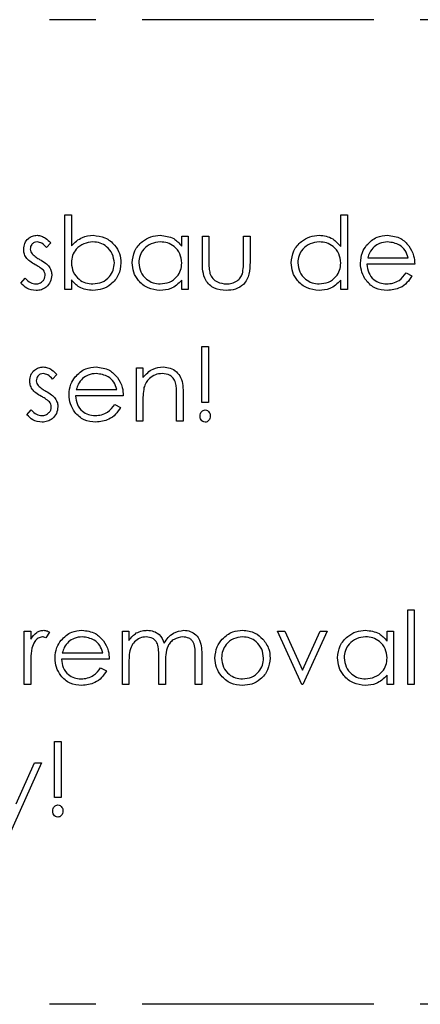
# Model space of a CAD drawing. Header units: millimetres. Extents: x 0 to 2100, y 0 to 1485.
# Tile 8 of 44: x 1446 to 1501, y 372 to 507. Entities that reach past the tile are written whole.
import ezdxf

# ---------------------------------------------------------------- set-up
doc = ezdxf.new("R2010")
doc.units = ezdxf.units.MM
doc.header["$LTSCALE"] = 5
doc.linetypes.add('CENTER', pattern=[10.16, 6.35, -1.27, 1.27, -1.27])

msp = doc.modelspace()

# ---------------------------------------------------------------- linework, layer by layer
at = {"color": 7, "linetype": 'CENTER', "lineweight": 25}
for p, q in [((1596.519, 507.269), (1246.519, 507.269)), ((1596.519, 372.269), (1246.519, 372.269))]:
    msp.add_line(p, q, dxfattribs=at)
at = {"color": 7, "linetype": 'Continuous', "lineweight": 25}
for p, q in [((1452.556, 480.525), (1453.454, 480.525)), ((1452.556, 470.269), (1452.556, 480.525)), ((1453.454, 480.525), (1453.454, 476.25)), ((1490.377, 476.162), (1490.377, 480.525)), ((1490.377, 480.525), (1491.274, 480.525)), ((1491.274, 480.525), (1491.274, 470.269)), ((1450.633, 476.665), (1450.024, 476.038)), ((1468.582, 476.224), (1468.582, 477.576)), ((1468.582, 477.576), (1469.479, 477.576)), ((1469.479, 477.576), (1469.479, 470.269)), ((1471.402, 477.576), (1472.3, 477.576)), ((1471.402, 474.085), (1471.402, 477.576)), ((1472.3, 477.576), (1472.3, 474.187)), ((1477.043, 477.576), (1477.941, 477.576)), ((1477.043, 474.187), (1477.043, 477.576)), ((1477.941, 477.576), (1477.941, 474.019)), ((1494.061, 474.628), (1499.608, 474.628)), ((1500.505, 473.73), (1493.967, 473.73)), ((1499.323, 472.576), (1500.12, 472.158)), ((1446.531, 471.13), (1447.126, 471.807)), ((1453.454, 471.621), (1453.454, 470.269)), ((1468.582, 470.269), (1468.582, 471.533)), ((1490.377, 470.269), (1490.377, 471.533)), ((1453.454, 470.269), (1452.556, 470.269)), ((1469.479, 470.269), (1468.582, 470.269)), ((1491.274, 470.269), (1490.377, 470.269)), ((1471.338, 454.782), (1471.338, 462.474)), ((1471.338, 462.474), (1472.236, 462.474)), ((1472.236, 462.474), (1472.236, 454.782)), ((1462.364, 459.525), (1463.261, 459.525)), ((1462.364, 452.217), (1462.364, 459.525)), ((1463.261, 459.525), (1463.261, 458.207)), ((1451.467, 458.614), (1450.858, 457.987)), ((1454.125, 456.576), (1459.672, 456.576)), ((1460.569, 455.679), (1454.031, 455.679)), ((1467.877, 452.217), (1467.877, 455.655)), ((1468.774, 455.949), (1468.774, 452.217)), ((1447.364, 453.079), (1447.959, 453.756)), ((1459.387, 454.525), (1460.184, 454.106)), ((1463.261, 454.86), (1463.261, 452.217)), ((1472.236, 454.782), (1471.338, 454.782)), ((1463.261, 452.217), (1462.364, 452.217)), ((1468.774, 452.217), (1467.877, 452.217)), ((1499.543, 426.371), (1500.441, 426.371)), ((1499.543, 416.115), (1499.543, 426.371)), ((1500.441, 426.371), (1500.441, 416.115)), ((1446.979, 423.423), (1447.877, 423.423)), ((1446.979, 416.115), (1446.979, 423.423)), ((1447.877, 423.423), (1447.877, 422.347)), ((1450.441, 423.3), (1449.948, 422.523)), ((1460.441, 423.423), (1461.338, 423.423)), ((1460.441, 416.115), (1460.441, 423.423)), ((1461.338, 423.423), (1461.338, 422.153)), ((1481.723, 423.423), (1482.695, 423.423)), ((1485.056, 416.115), (1481.723, 423.423)), ((1482.695, 423.423), (1485.12, 418.102)), ((1485.12, 418.102), (1487.546, 423.423)), ((1488.518, 423.423), (1485.184, 416.115)), ((1487.546, 423.423), (1488.518, 423.423)), ((1496.723, 422.07), (1496.723, 423.423)), ((1496.723, 423.423), (1497.62, 423.423)), ((1497.62, 423.423), (1497.62, 416.115)), ((1452.202, 420.474), (1457.749, 420.474)), ((1470.441, 416.115), (1470.441, 420.077)), ((1471.338, 420.073), (1471.338, 416.115)), ((1447.877, 418.571), (1447.877, 416.115)), ((1458.646, 419.576), (1452.108, 419.576)), ((1461.338, 419.19), (1461.338, 416.115)), ((1465.441, 416.115), (1465.441, 419.831)), ((1466.338, 418.957), (1466.338, 416.115)), ((1457.464, 418.423), (1458.261, 418.004)), ((1496.723, 416.115), (1496.723, 417.379)), ((1447.877, 416.115), (1446.979, 416.115)), ((1461.338, 416.115), (1460.441, 416.115)), ((1466.338, 416.115), (1465.441, 416.115)), ((1471.338, 416.115), (1470.441, 416.115)), ((1485.184, 416.115), (1485.056, 416.115)), ((1497.62, 416.115), (1496.723, 416.115)), ((1500.441, 416.115), (1499.543, 416.115)), ((1451.146, 400.628), (1451.146, 408.32)), ((1451.146, 408.32), (1452.043, 408.32)), ((1452.043, 408.32), (1452.043, 400.628)), ((1449.351, 405.371), (1444.864, 395.371)), ((1445.87, 399.774), (1448.382, 405.371)), ((1448.382, 405.371), (1449.351, 405.371)), ((1452.043, 400.628), (1451.146, 400.628))]:
    msp.add_line(p, q, dxfattribs=at)
for points, knots in [([(1446.915, 475.788), (1446.942, 476.067), (1446.995, 476.626), (1447.481, 477.269), (1448.104, 477.651), (1448.543, 477.687), (1448.762, 477.705)], [0, 0, 0, 0, 0.27998275, 0.5594745, 0.77960811, 1, 1, 1, 1]), ([(1448.762, 476.807), (1448.62, 476.788), (1448.336, 476.75), (1448.032, 476.476), (1447.844, 476.158), (1447.823, 475.935), (1447.813, 475.824)], [0, 0, 0, 0, 0.2792821, 0.5590729, 0.7795386, 1, 1, 1, 1]), ([(1448.762, 477.705), (1448.968, 477.682), (1449.379, 477.635), (1450.031, 477.267), (1450.405, 476.893), (1450.633, 476.665)], [0, 0, 0, 0, 0.2795531, 0.5597029, 1, 1, 1, 1]), ([(1450.024, 476.038), (1449.832, 476.259), (1449.489, 476.651), (1448.984, 476.76), (1448.762, 476.807)], [0, 0, 0, 0, 0.56204545, 1, 1, 1, 1]), ([(1453.454, 476.25), (1453.923, 476.713), (1454.761, 477.54), (1455.922, 477.654), (1456.434, 477.705)], [0, 0, 0, 0, 0.5592939, 1, 1, 1, 1]), ([(1456.412, 476.807), (1455.984, 476.754), (1455.127, 476.649), (1454.127, 475.918), (1453.541, 474.951), (1453.483, 474.275), (1453.454, 473.937)], [0, 0, 0, 0, 0.2797944, 0.5594844, 0.7796072, 1, 1, 1, 1]), ([(1459.351, 473.909), (1459.29, 474.335), (1459.168, 475.187), (1458.386, 476.143), (1457.421, 476.708), (1456.749, 476.774), (1456.412, 476.807)], [0, 0, 0, 0, 0.2794034, 0.5591037, 0.7795523, 1, 1, 1, 1]), ([(1456.434, 477.705), (1456.996, 477.639), (1458.119, 477.509), (1459.361, 476.476), (1460.135, 475.233), (1460.211, 474.35), (1460.249, 473.909)], [0, 0, 0, 0, 0.2795765, 0.5593339, 0.7796045, 1, 1, 1, 1]), ([(1461.787, 473.943), (1461.857, 474.503), (1461.996, 475.623), (1463.054, 476.842), (1464.305, 477.592), (1465.185, 477.667), (1465.625, 477.705)], [0, 0, 0, 0, 0.2794126, 0.5591913, 0.7795483, 1, 1, 1, 1]), ([(1465.637, 476.807), (1465.209, 476.757), (1464.352, 476.658), (1463.38, 475.895), (1462.794, 474.941), (1462.721, 474.269), (1462.684, 473.933)], [0, 0, 0, 0, 0.2797764, 0.559296, 0.7797269, 1, 1, 1, 1]), ([(1465.625, 477.705), (1466.284, 477.629), (1467.463, 477.495), (1468.24, 476.613), (1468.582, 476.224)], [0, 0, 0, 0, 0.5589976, 1, 1, 1, 1]), ([(1468.582, 473.907), (1468.534, 474.34), (1468.438, 475.206), (1467.63, 476.16), (1466.657, 476.727), (1465.977, 476.78), (1465.637, 476.807)], [0, 0, 0, 0, 0.2796602, 0.5592103, 0.7794872, 1, 1, 1, 1]), ([(1483.582, 473.943), (1483.651, 474.503), (1483.79, 475.623), (1484.849, 476.842), (1486.099, 477.592), (1486.98, 477.667), (1487.42, 477.705)], [0, 0, 0, 0, 0.27941265, 0.55919131, 0.77954828, 1, 1, 1, 1]), ([(1487.432, 476.807), (1487.003, 476.757), (1486.147, 476.658), (1485.175, 475.895), (1484.589, 474.941), (1484.516, 474.269), (1484.479, 473.933)], [0, 0, 0, 0, 0.2797764, 0.559296, 0.7797269, 1, 1, 1, 1]), ([(1487.42, 477.705), (1487.744, 477.683), (1488.391, 477.64), (1489.482, 477.178), (1490.038, 476.547), (1490.377, 476.162)], [0, 0, 0, 0, 0.2805393, 0.5607954, 1, 1, 1, 1]), ([(1490.377, 473.907), (1490.329, 474.34), (1490.233, 475.206), (1489.425, 476.16), (1488.452, 476.727), (1487.772, 476.78), (1487.432, 476.807)], [0, 0, 0, 0, 0.2796602, 0.5592103, 0.7794872, 1, 1, 1, 1]), ([(1493.91, 476.342), (1494.359, 476.784), (1495.162, 477.575), (1496.276, 477.665), (1496.767, 477.705)], [0, 0, 0, 0, 0.5585779, 1, 1, 1, 1]), ([(1496.813, 476.807), (1496.426, 476.773), (1495.733, 476.711), (1495.176, 476.302), (1494.93, 476.122)], [0, 0, 0, 0, 0.5595018, 1, 1, 1, 1]), ([(1496.767, 477.705), (1497.416, 477.629), (1498.578, 477.493), (1499.363, 476.642), (1499.71, 476.266)], [0, 0, 0, 0, 0.5589523, 1, 1, 1, 1]), ([(1499.608, 474.628), (1499.498, 474.972), (1499.278, 475.659), (1498.302, 476.581), (1497.377, 476.721), (1496.813, 476.807)], [0, 0, 0, 0, 0.2813061, 0.5615347, 1, 1, 1, 1]), ([(1447.25, 474.662), (1447.141, 474.859), (1446.946, 475.211), (1446.925, 475.611), (1446.915, 475.788)], [0, 0, 0, 0, 0.5595635, 1, 1, 1, 1]), ([(1447.813, 475.824), (1447.829, 475.688), (1447.859, 475.446), (1447.999, 475.248), (1448.061, 475.161)], [0, 0, 0, 0, 0.5590539, 1, 1, 1, 1]), ([(1493.069, 473.903), (1493.114, 474.399), (1493.193, 475.286), (1493.691, 476.019), (1493.91, 476.342)], [0, 0, 0, 0, 0.5594271, 1, 1, 1, 1]), ([(1494.93, 476.122), (1494.712, 475.875), (1494.322, 475.433), (1494.141, 474.874), (1494.061, 474.628)], [0, 0, 0, 0, 0.558814, 1, 1, 1, 1]), ([(1499.71, 476.266), (1499.97, 475.827), (1500.436, 475.04), (1500.484, 474.131), (1500.505, 473.73)], [0, 0, 0, 0, 0.5588968, 1, 1, 1, 1]), ([(1448.51, 473.664), (1448.244, 473.813), (1447.769, 474.078), (1447.408, 474.484), (1447.25, 474.662)], [0, 0, 0, 0, 0.5606591, 1, 1, 1, 1]), ([(1448.061, 475.161), (1448.239, 474.997), (1448.558, 474.705), (1448.937, 474.498), (1449.105, 474.407)], [0, 0, 0, 0, 0.5590187, 1, 1, 1, 1]), ([(1449.105, 474.407), (1449.381, 474.253), (1449.873, 473.978), (1450.254, 473.564), (1450.421, 473.382)], [0, 0, 0, 0, 0.56066445, 1, 1, 1, 1]), ([(1453.454, 473.937), (1453.502, 473.503), (1453.597, 472.637), (1454.405, 471.683), (1455.379, 471.119), (1456.059, 471.065), (1456.398, 471.038)], [0, 0, 0, 0, 0.2796503, 0.5592294, 0.7795086, 1, 1, 1, 1]), ([(1456.398, 471.038), (1456.827, 471.088), (1457.682, 471.187), (1458.656, 471.948), (1459.241, 472.901), (1459.314, 473.573), (1459.351, 473.909)], [0, 0, 0, 0, 0.2797506, 0.5592753, 0.7797451, 1, 1, 1, 1]), ([(1460.249, 473.909), (1460.18, 473.347), (1460.042, 472.225), (1458.981, 471.004), (1457.729, 470.253), (1456.847, 470.178), (1456.406, 470.141)], [0, 0, 0, 0, 0.2794326, 0.5592159, 0.7795587, 1, 1, 1, 1]), ([(1465.597, 470.141), (1465.036, 470.206), (1463.912, 470.338), (1462.669, 471.371), (1461.901, 472.618), (1461.825, 473.501), (1461.787, 473.943)], [0, 0, 0, 0, 0.2795734, 0.559333, 0.7795891, 1, 1, 1, 1]), ([(1462.684, 473.933), (1462.745, 473.506), (1462.867, 472.653), (1463.653, 471.699), (1464.62, 471.136), (1465.293, 471.071), (1465.629, 471.038)], [0, 0, 0, 0, 0.2794066, 0.5591415, 0.7795707, 1, 1, 1, 1]), ([(1465.629, 471.038), (1466.057, 471.091), (1466.913, 471.196), (1467.913, 471.926), (1468.493, 472.894), (1468.552, 473.569), (1468.582, 473.907)], [0, 0, 0, 0, 0.2797762, 0.55938, 0.7796127, 1, 1, 1, 1]), ([(1474.678, 470.141), (1474.122, 470.187), (1473.014, 470.278), (1471.799, 471.402), (1471.432, 472.79), (1471.412, 473.652), (1471.402, 474.085)], [0, 0, 0, 0, 0.2800279, 0.5579304, 0.7783744, 1, 1, 1, 1]), ([(1472.3, 474.187), (1472.299, 473.865), (1472.297, 473.291), (1472.398, 472.727), (1472.442, 472.478)], [0, 0, 0, 0, 0.56037684, 1, 1, 1, 1]), ([(1477.941, 474.019), (1477.933, 473.473), (1477.917, 472.387), (1477.212, 470.963), (1475.962, 470.221), (1475.107, 470.168), (1474.678, 470.141)], [0, 0, 0, 0, 0.2815068, 0.559595, 0.7793015, 1, 1, 1, 1]), ([(1476.895, 472.406), (1476.95, 472.736), (1477.048, 473.326), (1477.045, 473.924), (1477.043, 474.187)], [0, 0, 0, 0, 0.5593706, 1, 1, 1, 1]), ([(1487.392, 470.141), (1486.83, 470.206), (1485.707, 470.338), (1484.464, 471.371), (1483.696, 472.618), (1483.62, 473.501), (1483.582, 473.943)], [0, 0, 0, 0, 0.2795734, 0.559333, 0.7795891, 1, 1, 1, 1]), ([(1484.479, 473.933), (1484.54, 473.506), (1484.662, 472.653), (1485.448, 471.699), (1486.415, 471.136), (1487.088, 471.071), (1487.424, 471.038)], [0, 0, 0, 0, 0.2794066, 0.5591415, 0.7795707, 1, 1, 1, 1]), ([(1487.424, 471.038), (1487.852, 471.091), (1488.708, 471.196), (1489.708, 471.926), (1490.288, 472.894), (1490.347, 473.569), (1490.377, 473.907)], [0, 0, 0, 0, 0.2797762, 0.55938, 0.7796127, 1, 1, 1, 1]), ([(1496.745, 470.141), (1496.189, 470.19), (1495.079, 470.29), (1493.884, 471.357), (1493.188, 472.605), (1493.109, 473.47), (1493.069, 473.903)], [0, 0, 0, 0, 0.2798793, 0.5588463, 0.7794505, 1, 1, 1, 1]), ([(1449.618, 472.911), (1449.426, 473.074), (1449.084, 473.365), (1448.685, 473.573), (1448.51, 473.664)], [0, 0, 0, 0, 0.5590929, 1, 1, 1, 1]), ([(1449.864, 472.214), (1449.85, 472.356), (1449.826, 472.61), (1449.681, 472.819), (1449.618, 472.911)], [0, 0, 0, 0, 0.5596505, 1, 1, 1, 1]), ([(1450.421, 473.382), (1450.531, 473.184), (1450.729, 472.831), (1450.751, 472.429), (1450.761, 472.252)], [0, 0, 0, 0, 0.5594908, 1, 1, 1, 1]), ([(1493.967, 473.73), (1494.013, 473.334), (1494.104, 472.543), (1494.812, 471.648), (1495.699, 471.114), (1496.321, 471.063), (1496.633, 471.038)], [0, 0, 0, 0, 0.2799631, 0.5593589, 0.7795256, 1, 1, 1, 1]), ([(1496.633, 471.038), (1496.935, 471.064), (1497.539, 471.116), (1498.566, 471.55), (1499.036, 472.187), (1499.323, 472.576)], [0, 0, 0, 0, 0.280503, 0.5609933, 1, 1, 1, 1]), ([(1447.126, 471.807), (1447.353, 471.576), (1447.758, 471.163), (1448.325, 471.076), (1448.574, 471.038)], [0, 0, 0, 0, 0.5608331, 1, 1, 1, 1]), ([(1448.574, 471.038), (1448.756, 471.056), (1449.119, 471.093), (1449.537, 471.401), (1449.818, 471.785), (1449.849, 472.071), (1449.864, 472.214)], [0, 0, 0, 0, 0.27997123, 0.55969366, 0.77991598, 1, 1, 1, 1]), ([(1450.761, 472.252), (1450.725, 471.937), (1450.653, 471.308), (1450.069, 470.613), (1449.362, 470.198), (1448.867, 470.16), (1448.62, 470.141)], [0, 0, 0, 0, 0.2795505, 0.5592314, 0.7794751, 1, 1, 1, 1]), ([(1456.406, 470.141), (1455.748, 470.216), (1454.57, 470.351), (1453.795, 471.232), (1453.454, 471.621)], [0, 0, 0, 0, 0.5589872, 1, 1, 1, 1]), ([(1468.582, 471.533), (1468.109, 471.083), (1467.261, 470.278), (1466.107, 470.183), (1465.597, 470.141)], [0, 0, 0, 0, 0.55873486, 1, 1, 1, 1]), ([(1472.442, 472.478), (1472.552, 472.233), (1472.773, 471.743), (1473.578, 471.159), (1474.266, 471.084), (1474.686, 471.038)], [0, 0, 0, 0, 0.2801167, 0.5605444, 1, 1, 1, 1]), ([(1474.686, 471.038), (1474.946, 471.053), (1475.465, 471.084), (1476.131, 471.397), (1476.636, 471.849), (1476.809, 472.221), (1476.895, 472.406)], [0, 0, 0, 0, 0.28026966, 0.56000694, 0.78007405, 1, 1, 1, 1]), ([(1490.377, 471.533), (1489.903, 471.083), (1489.056, 470.278), (1487.901, 470.183), (1487.392, 470.141)], [0, 0, 0, 0, 0.5587349, 1, 1, 1, 1]), ([(1500.12, 472.158), (1499.916, 471.828), (1499.507, 471.168), (1498.36, 470.316), (1497.357, 470.207), (1496.745, 470.141)], [0, 0, 0, 0, 0.2808714, 0.5613373, 1, 1, 1, 1]), ([(1448.62, 470.141), (1448.167, 470.2), (1447.357, 470.305), (1446.783, 470.878), (1446.531, 471.13)], [0, 0, 0, 0, 0.5592817, 1, 1, 1, 1]), ([(1447.749, 457.736), (1447.775, 458.016), (1447.829, 458.575), (1448.314, 459.217), (1448.937, 459.6), (1449.376, 459.636), (1449.596, 459.653)], [0, 0, 0, 0, 0.2799827, 0.5594745, 0.7796081, 1, 1, 1, 1]), ([(1449.596, 459.653), (1449.801, 459.63), (1450.212, 459.584), (1450.864, 459.215), (1451.238, 458.842), (1451.467, 458.614)], [0, 0, 0, 0, 0.2795531, 0.5597029, 1, 1, 1, 1]), ([(1453.975, 458.291), (1454.423, 458.733), (1455.226, 459.524), (1456.34, 459.614), (1456.831, 459.653)], [0, 0, 0, 0, 0.5585779, 1, 1, 1, 1]), ([(1456.831, 459.653), (1457.48, 459.578), (1458.642, 459.442), (1459.427, 458.591), (1459.774, 458.215)], [0, 0, 0, 0, 0.55895235, 1, 1, 1, 1]), ([(1463.261, 458.207), (1463.688, 458.667), (1464.451, 459.489), (1465.555, 459.603), (1466.042, 459.653)], [0, 0, 0, 0, 0.559168, 1, 1, 1, 1]), ([(1466.042, 459.653), (1466.37, 459.624), (1467.025, 459.566), (1467.884, 459.039), (1468.527, 458.196), (1468.75, 457.1), (1468.766, 456.333), (1468.774, 455.949)], [0, 0, 0, 0, 0.1866235, 0.3730289, 0.5593419, 0.7792489, 1, 1, 1, 1]), ([(1448.083, 456.61), (1447.974, 456.808), (1447.779, 457.16), (1447.758, 457.56), (1447.749, 457.736)], [0, 0, 0, 0, 0.5595635, 1, 1, 1, 1]), ([(1449.596, 458.756), (1449.454, 458.737), (1449.169, 458.699), (1448.865, 458.425), (1448.677, 458.107), (1448.656, 457.884), (1448.646, 457.772)], [0, 0, 0, 0, 0.27928212, 0.55907289, 0.77953864, 1, 1, 1, 1]), ([(1448.646, 457.772), (1448.662, 457.637), (1448.692, 457.395), (1448.832, 457.197), (1448.894, 457.109)], [0, 0, 0, 0, 0.5590539, 1, 1, 1, 1]), ([(1450.858, 457.987), (1450.665, 458.207), (1450.322, 458.6), (1449.817, 458.708), (1449.596, 458.756)], [0, 0, 0, 0, 0.56204545, 1, 1, 1, 1]), ([(1453.133, 455.851), (1453.178, 456.348), (1453.257, 457.235), (1453.755, 457.968), (1453.975, 458.291)], [0, 0, 0, 0, 0.5594271, 1, 1, 1, 1]), ([(1454.994, 458.071), (1454.776, 457.824), (1454.386, 457.382), (1454.205, 456.823), (1454.125, 456.576)], [0, 0, 0, 0, 0.558814, 1, 1, 1, 1]), ([(1456.877, 458.756), (1456.49, 458.722), (1455.797, 458.66), (1455.24, 458.251), (1454.994, 458.071)], [0, 0, 0, 0, 0.5595018, 1, 1, 1, 1]), ([(1459.672, 456.576), (1459.562, 456.921), (1459.342, 457.608), (1458.366, 458.529), (1457.441, 458.67), (1456.877, 458.756)], [0, 0, 0, 0, 0.2813061, 0.5615347, 1, 1, 1, 1]), ([(1459.774, 458.215), (1460.034, 457.775), (1460.5, 456.989), (1460.548, 456.08), (1460.569, 455.679)], [0, 0, 0, 0, 0.5588968, 1, 1, 1, 1]), ([(1465.886, 458.756), (1465.569, 458.722), (1464.936, 458.655), (1464.191, 458.144), (1463.651, 457.526), (1463.483, 457.056), (1463.4, 456.821)], [0, 0, 0, 0, 0.27956, 0.5593355, 0.7796837, 1, 1, 1, 1]), ([(1467.771, 457.318), (1467.699, 457.55), (1467.555, 458.014), (1466.906, 458.655), (1466.272, 458.718), (1465.886, 458.756)], [0, 0, 0, 0, 0.2811992, 0.5612987, 1, 1, 1, 1]), ([(1449.343, 455.613), (1449.077, 455.762), (1448.602, 456.027), (1448.242, 456.432), (1448.083, 456.61)], [0, 0, 0, 0, 0.5606591, 1, 1, 1, 1]), ([(1448.894, 457.109), (1449.073, 456.946), (1449.391, 456.653), (1449.771, 456.447), (1449.938, 456.356)], [0, 0, 0, 0, 0.5590187, 1, 1, 1, 1]), ([(1449.938, 456.356), (1450.214, 456.202), (1450.706, 455.926), (1451.087, 455.512), (1451.254, 455.33)], [0, 0, 0, 0, 0.56066445, 1, 1, 1, 1]), ([(1463.4, 456.821), (1463.35, 456.457), (1463.26, 455.806), (1463.261, 455.149), (1463.261, 454.86)], [0, 0, 0, 0, 0.5596576, 1, 1, 1, 1]), ([(1467.877, 455.655), (1467.879, 455.967), (1467.882, 456.524), (1467.805, 457.075), (1467.771, 457.318)], [0, 0, 0, 0, 0.5602541, 1, 1, 1, 1]), ([(1450.451, 454.86), (1450.259, 455.023), (1449.917, 455.314), (1449.519, 455.521), (1449.343, 455.613)], [0, 0, 0, 0, 0.5590929, 1, 1, 1, 1]), ([(1451.254, 455.33), (1451.365, 455.133), (1451.562, 454.78), (1451.585, 454.378), (1451.595, 454.201)], [0, 0, 0, 0, 0.5594908, 1, 1, 1, 1]), ([(1456.809, 452.089), (1456.253, 452.139), (1455.143, 452.239), (1453.948, 453.306), (1453.252, 454.554), (1453.173, 455.419), (1453.133, 455.851)], [0, 0, 0, 0, 0.2798793, 0.5588463, 0.7794505, 1, 1, 1, 1]), ([(1454.031, 455.679), (1454.077, 455.283), (1454.168, 454.492), (1454.876, 453.596), (1455.763, 453.063), (1456.385, 453.012), (1456.697, 452.987)], [0, 0, 0, 0, 0.2799631, 0.5593589, 0.7795256, 1, 1, 1, 1]), ([(1447.959, 453.756), (1448.186, 453.524), (1448.591, 453.111), (1449.158, 453.025), (1449.407, 452.987)], [0, 0, 0, 0, 0.5608331, 1, 1, 1, 1]), ([(1449.407, 452.987), (1449.589, 453.005), (1449.953, 453.042), (1450.37, 453.35), (1450.651, 453.734), (1450.682, 454.02), (1450.697, 454.163)], [0, 0, 0, 0, 0.2799712, 0.5596937, 0.779916, 1, 1, 1, 1]), ([(1451.595, 454.201), (1451.559, 453.886), (1451.486, 453.257), (1450.902, 452.562), (1450.195, 452.147), (1449.701, 452.109), (1449.453, 452.089)], [0, 0, 0, 0, 0.2795505, 0.5592314, 0.7794751, 1, 1, 1, 1]), ([(1450.697, 454.163), (1450.684, 454.305), (1450.66, 454.559), (1450.515, 454.768), (1450.451, 454.86)], [0, 0, 0, 0, 0.5596505, 1, 1, 1, 1]), ([(1456.697, 452.987), (1456.999, 453.013), (1457.603, 453.064), (1458.63, 453.498), (1459.1, 454.136), (1459.387, 454.525)], [0, 0, 0, 0, 0.280503, 0.5609933, 1, 1, 1, 1]), ([(1460.184, 454.106), (1459.98, 453.776), (1459.571, 453.117), (1458.424, 452.265), (1457.421, 452.156), (1456.809, 452.089)], [0, 0, 0, 0, 0.2808714, 0.5613373, 1, 1, 1, 1]), ([(1471.082, 452.923), (1471.092, 453.036), (1471.112, 453.263), (1471.285, 453.536), (1471.518, 453.725), (1471.698, 453.745), (1471.787, 453.756)], [0, 0, 0, 0, 0.2800928, 0.5599876, 0.7800144, 1, 1, 1, 1]), ([(1471.787, 453.756), (1471.901, 453.738), (1472.128, 453.702), (1472.35, 453.455), (1472.476, 453.191), (1472.487, 453.012), (1472.492, 452.923)], [0, 0, 0, 0, 0.2787404, 0.5585835, 0.7793204, 1, 1, 1, 1]), ([(1449.453, 452.089), (1449, 452.148), (1448.19, 452.254), (1447.617, 452.827), (1447.364, 453.079)], [0, 0, 0, 0, 0.5592817, 1, 1, 1, 1]), ([(1471.787, 452.089), (1471.674, 452.108), (1471.447, 452.145), (1471.227, 452.392), (1471.1, 452.655), (1471.088, 452.833), (1471.082, 452.923)], [0, 0, 0, 0, 0.2787443, 0.5585813, 0.7793063, 1, 1, 1, 1]), ([(1472.492, 452.923), (1472.482, 452.809), (1472.461, 452.582), (1472.287, 452.311), (1472.055, 452.122), (1471.876, 452.1), (1471.787, 452.089)], [0, 0, 0, 0, 0.2801386, 0.5601739, 0.7801479, 1, 1, 1, 1]), ([(1447.877, 422.347), (1448.127, 422.691), (1448.476, 423.172), (1449.165, 423.506), (1449.495, 423.536), (1449.66, 423.551)], [0, 0, 0, 0, 0.5588406, 0.7794739, 1, 1, 1, 1]), ([(1449.489, 422.653), (1449.278, 422.608), (1448.853, 422.517), (1448.309, 421.927), (1448.14, 421.401), (1448.037, 421.079)], [0, 0, 0, 0, 0.2784354, 0.5587827, 1, 1, 1, 1]), ([(1449.948, 422.523), (1449.866, 422.561), (1449.72, 422.629), (1449.56, 422.646), (1449.489, 422.653)], [0, 0, 0, 0, 0.5603957, 1, 1, 1, 1]), ([(1449.66, 423.551), (1449.815, 423.532), (1450.092, 423.499), (1450.334, 423.361), (1450.441, 423.3)], [0, 0, 0, 0, 0.5592431, 1, 1, 1, 1]), ([(1452.051, 422.189), (1452.5, 422.63), (1453.303, 423.421), (1454.417, 423.511), (1454.908, 423.551)], [0, 0, 0, 0, 0.5585779, 1, 1, 1, 1]), ([(1454.954, 422.653), (1454.567, 422.619), (1453.874, 422.558), (1453.317, 422.148), (1453.071, 421.968)], [0, 0, 0, 0, 0.5595018, 1, 1, 1, 1]), ([(1454.908, 423.551), (1455.557, 423.475), (1456.719, 423.34), (1457.504, 422.488), (1457.851, 422.113)], [0, 0, 0, 0, 0.5589523, 1, 1, 1, 1]), ([(1457.749, 420.474), (1457.639, 420.818), (1457.419, 421.505), (1456.443, 422.427), (1455.518, 422.567), (1454.954, 422.653)], [0, 0, 0, 0, 0.2813061, 0.5615347, 1, 1, 1, 1]), ([(1461.338, 422.153), (1461.5, 422.372), (1461.79, 422.764), (1462.18, 423.053), (1462.352, 423.18)], [0, 0, 0, 0, 0.5601482, 1, 1, 1, 1]), ([(1463.702, 422.653), (1463.408, 422.616), (1462.818, 422.542), (1462.077, 422.008), (1461.545, 421.218), (1461.36, 420.229), (1461.346, 419.536), (1461.338, 419.19)], [0, 0, 0, 0, 0.1861967, 0.3726563, 0.5591071, 0.7792558, 1, 1, 1, 1]), ([(1462.352, 423.18), (1462.622, 423.299), (1463.103, 423.511), (1463.628, 423.539), (1463.858, 423.551)], [0, 0, 0, 0, 0.5597433, 1, 1, 1, 1]), ([(1465.441, 419.831), (1465.436, 420.147), (1465.425, 420.777), (1465.343, 421.588), (1465, 422.132), (1464.505, 422.551), (1464.023, 422.613), (1463.702, 422.653)], [0, 0, 0, 0, 0.25114355, 0.50126164, 0.62640988, 0.75170126, 1, 1, 1, 1]), ([(1463.858, 423.551), (1464.15, 423.521), (1464.734, 423.461), (1465.689, 422.925), (1465.997, 422.217), (1466.184, 421.786)], [0, 0, 0, 0, 0.2808374, 0.5615582, 1, 1, 1, 1]), ([(1466.184, 421.786), (1466.35, 422.053), (1466.682, 422.588), (1467.559, 423.342), (1468.37, 423.472), (1468.864, 423.551)], [0, 0, 0, 0, 0.281252, 0.562059, 1, 1, 1, 1]), ([(1468.708, 422.653), (1468.293, 422.584), (1467.668, 422.48), (1467.031, 421.929), (1466.555, 421.241), (1466.358, 420.195), (1466.345, 419.371), (1466.338, 418.957)], [0, 0, 0, 0, 0.24813352, 0.37352238, 0.49893472, 0.74879691, 1, 1, 1, 1]), ([(1470.441, 420.077), (1470.436, 420.374), (1470.428, 420.965), (1470.316, 421.728), (1469.948, 422.208), (1469.462, 422.57), (1469.009, 422.62), (1468.708, 422.653)], [0, 0, 0, 0, 0.2511068, 0.5006751, 0.6258631, 0.7511759, 1, 1, 1, 1]), ([(1468.864, 423.551), (1469.168, 423.524), (1469.774, 423.469), (1470.563, 422.961), (1471.115, 422.151), (1471.315, 421.139), (1471.33, 420.429), (1471.338, 420.073)], [0, 0, 0, 0, 0.1865532, 0.3728451, 0.5591921, 0.77926, 1, 1, 1, 1]), ([(1476.915, 422.653), (1476.488, 422.601), (1475.634, 422.497), (1474.698, 421.699), (1474.118, 420.75), (1474.06, 420.078), (1474.031, 419.743)], [0, 0, 0, 0, 0.2794889, 0.5592656, 0.7795626, 1, 1, 1, 1]), ([(1474.135, 422.341), (1474.586, 422.733), (1475.394, 423.433), (1476.452, 423.515), (1476.919, 423.551)], [0, 0, 0, 0, 0.5588803, 1, 1, 1, 1]), ([(1479.8, 419.743), (1479.75, 420.17), (1479.652, 421.025), (1478.863, 421.966), (1477.922, 422.561), (1477.251, 422.623), (1476.915, 422.653)], [0, 0, 0, 0, 0.2795891, 0.5593847, 0.7796458, 1, 1, 1, 1]), ([(1476.919, 423.551), (1477.512, 423.489), (1478.573, 423.378), (1479.352, 422.662), (1479.696, 422.347)], [0, 0, 0, 0, 0.5591815, 1, 1, 1, 1]), ([(1489.928, 419.789), (1489.998, 420.349), (1490.137, 421.47), (1491.195, 422.688), (1492.446, 423.438), (1493.326, 423.513), (1493.766, 423.551)], [0, 0, 0, 0, 0.2794126, 0.5591913, 0.7795483, 1, 1, 1, 1]), ([(1493.778, 422.653), (1493.35, 422.604), (1492.493, 422.504), (1491.521, 421.741), (1490.935, 420.787), (1490.862, 420.115), (1490.826, 419.779)], [0, 0, 0, 0, 0.2797764, 0.559296, 0.7797269, 1, 1, 1, 1]), ([(1493.766, 423.551), (1494.425, 423.476), (1495.605, 423.341), (1496.381, 422.459), (1496.723, 422.07)], [0, 0, 0, 0, 0.5589976, 1, 1, 1, 1]), ([(1496.723, 419.753), (1496.675, 420.186), (1496.579, 421.053), (1495.771, 422.006), (1494.798, 422.573), (1494.118, 422.626), (1493.778, 422.653)], [0, 0, 0, 0, 0.2796602, 0.5592103, 0.7794872, 1, 1, 1, 1]), ([(1451.21, 419.749), (1451.255, 420.245), (1451.334, 421.132), (1451.832, 421.866), (1452.051, 422.189)], [0, 0, 0, 0, 0.5594271, 1, 1, 1, 1]), ([(1453.071, 421.968), (1452.853, 421.721), (1452.463, 421.279), (1452.282, 420.72), (1452.202, 420.474)], [0, 0, 0, 0, 0.558814, 1, 1, 1, 1]), ([(1457.851, 422.113), (1458.111, 421.673), (1458.577, 420.886), (1458.625, 419.977), (1458.646, 419.576)], [0, 0, 0, 0, 0.5588968, 1, 1, 1, 1]), ([(1473.133, 419.749), (1473.186, 420.287), (1473.281, 421.25), (1473.874, 422.007), (1474.135, 422.341)], [0, 0, 0, 0, 0.5592973, 1, 1, 1, 1]), ([(1479.696, 422.347), (1480.019, 421.912), (1480.596, 421.133), (1480.666, 420.172), (1480.697, 419.749)], [0, 0, 0, 0, 0.5592165, 1, 1, 1, 1]), ([(1448.037, 421.079), (1447.978, 420.613), (1447.872, 419.78), (1447.875, 418.94), (1447.877, 418.571)], [0, 0, 0, 0, 0.5596373, 1, 1, 1, 1]), ([(1454.886, 415.987), (1454.33, 416.037), (1453.22, 416.136), (1452.025, 417.203), (1451.329, 418.451), (1451.25, 419.316), (1451.21, 419.749)], [0, 0, 0, 0, 0.2798793, 0.5588463, 0.7794505, 1, 1, 1, 1]), ([(1452.108, 419.576), (1452.154, 419.18), (1452.245, 418.389), (1452.953, 417.494), (1453.84, 416.961), (1454.462, 416.91), (1454.774, 416.884)], [0, 0, 0, 0, 0.2799631, 0.5593589, 0.7795256, 1, 1, 1, 1]), ([(1476.919, 415.987), (1476.359, 416.043), (1475.24, 416.156), (1474.008, 417.194), (1473.254, 418.434), (1473.173, 419.311), (1473.133, 419.749)], [0, 0, 0, 0, 0.2797756, 0.5591788, 0.7795916, 1, 1, 1, 1]), ([(1474.031, 419.743), (1474.084, 419.32), (1474.191, 418.475), (1474.954, 417.518), (1475.918, 416.973), (1476.583, 416.914), (1476.915, 416.884)], [0, 0, 0, 0, 0.2796181, 0.5591672, 0.7795123, 1, 1, 1, 1]), ([(1476.915, 416.884), (1477.339, 416.932), (1478.186, 417.029), (1479.144, 417.791), (1479.703, 418.746), (1479.767, 419.41), (1479.8, 419.743)], [0, 0, 0, 0, 0.2797454, 0.5591127, 0.7796058, 1, 1, 1, 1]), ([(1480.697, 419.749), (1480.629, 419.193), (1480.491, 418.081), (1479.484, 416.833), (1478.234, 416.087), (1477.358, 416.02), (1476.919, 415.987)], [0, 0, 0, 0, 0.2795212, 0.5593812, 0.7795068, 1, 1, 1, 1]), ([(1493.738, 415.987), (1493.177, 416.052), (1492.053, 416.184), (1490.81, 417.217), (1490.042, 418.464), (1489.966, 419.347), (1489.928, 419.789)], [0, 0, 0, 0, 0.27957342, 0.55933304, 0.77958911, 1, 1, 1, 1]), ([(1490.826, 419.779), (1490.886, 419.352), (1491.008, 418.499), (1491.794, 417.545), (1492.761, 416.983), (1493.434, 416.917), (1493.77, 416.884)], [0, 0, 0, 0, 0.2794066, 0.5591415, 0.7795707, 1, 1, 1, 1]), ([(1493.77, 416.884), (1494.198, 416.937), (1495.054, 417.042), (1496.054, 417.772), (1496.634, 418.74), (1496.693, 419.415), (1496.723, 419.753)], [0, 0, 0, 0, 0.2797762, 0.55938, 0.7796127, 1, 1, 1, 1]), ([(1454.774, 416.884), (1455.076, 416.91), (1455.68, 416.962), (1456.707, 417.396), (1457.177, 418.034), (1457.464, 418.423)], [0, 0, 0, 0, 0.280503, 0.5609933, 1, 1, 1, 1]), ([(1458.261, 418.004), (1458.057, 417.674), (1457.648, 417.014), (1456.501, 416.162), (1455.498, 416.053), (1454.886, 415.987)], [0, 0, 0, 0, 0.2808714, 0.5613373, 1, 1, 1, 1]), ([(1496.723, 417.379), (1496.25, 416.929), (1495.402, 416.125), (1494.248, 416.029), (1493.738, 415.987)], [0, 0, 0, 0, 0.5587349, 1, 1, 1, 1]), ([(1450.89, 398.769), (1450.9, 398.882), (1450.919, 399.11), (1451.093, 399.382), (1451.326, 399.571), (1451.505, 399.592), (1451.595, 399.602)], [0, 0, 0, 0, 0.2800928, 0.5599876, 0.7800144, 1, 1, 1, 1]), ([(1451.595, 399.602), (1451.708, 399.584), (1451.936, 399.548), (1452.158, 399.301), (1452.283, 399.037), (1452.294, 398.858), (1452.3, 398.769)], [0, 0, 0, 0, 0.2787404, 0.5585835, 0.7793204, 1, 1, 1, 1]), ([(1451.595, 397.935), (1451.481, 397.954), (1451.254, 397.992), (1451.034, 398.238), (1450.907, 398.501), (1450.895, 398.68), (1450.89, 398.769)], [0, 0, 0, 0, 0.2787443, 0.5585813, 0.7793063, 1, 1, 1, 1]), ([(1452.3, 398.769), (1452.29, 398.655), (1452.269, 398.429), (1452.095, 398.157), (1451.862, 397.969), (1451.684, 397.946), (1451.595, 397.935)], [0, 0, 0, 0, 0.2801386, 0.5601739, 0.7801479, 1, 1, 1, 1])]:
    msp.add_open_spline(points, degree=3, knots=knots, dxfattribs=at)

doc.saveas('drawing.dxf')
